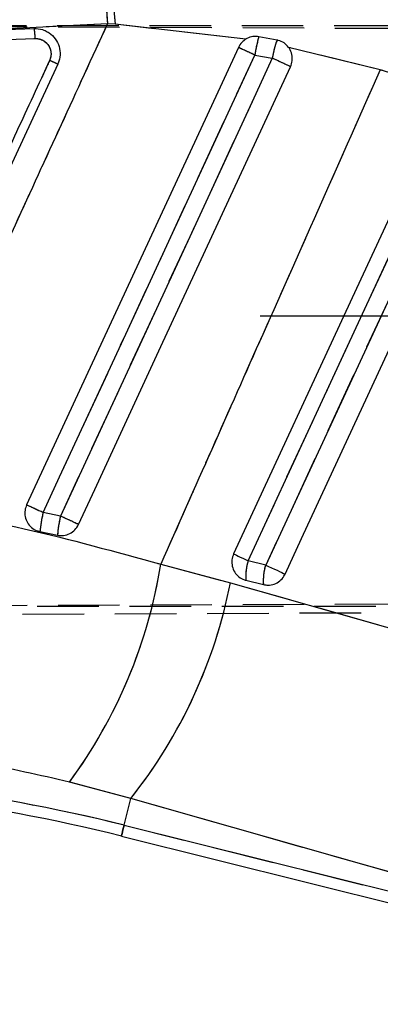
# Model space of a CAD drawing. Extents: x 33 to 407, y 68 to 265.
# Tile 15 of 20: x 195 to 202, y 227 to 248. Entities that reach past the tile are written whole.
import ezdxf

# ---------------------------------------------------------------- set-up
doc = ezdxf.new("R2010")
doc.units = 0
doc.linetypes.add('HIDDEN', pattern=[1.905, 1.27, -0.635])
doc.layers.get('0').update_dxf_attribs({"linetype": 'CONTINUOUS'})
doc.layers.add('FORMATO', color=179, linetype='CONTINUOUS')
doc.styles.add('SLDTEXTSTYLE0', font='TXT', dxfattribs={"width": 0.75})
doc.dimstyles.new('SLDDIMSTYLE1', dxfattribs={"dimtxt": 3.5, "dimasz": 3.302, "dimexe": 0, "dimexo": 0.0625, "dimgap": 0.875, "dimtad": 1, "dimdec": 0, "dimrnd": 1e-09, "dimzin": 12, "dimtxsty": 'SLDTEXTSTYLE0', "dimsah": 1, "dimcen": 0.09, "dimazin": 3, "dimtfac": 1, "dimtofl": 0, "dimtmove": 0, "dimatfit": 3, "dimtolj": 1, "dimtzin": 12})

# ---------------------------------------------------------------- blocks, each defined once
blk = doc.blocks.new('_D_1')
at = {"layer": 'FORMATO'}
for p, q in [((197.949, 253.376), (228.656, 253.376)), ((227.656, 253.376), (227.656, 197.023)), ((128.259, 197.023), (228.656, 197.023))]:
    blk.add_line(p, q, dxfattribs=at)
for points in [[(227.656, 253.376), (227.148, 250.074), (228.164, 250.074)], [(227.656, 197.023), (228.164, 200.325), (227.148, 200.325)]]:
    blk.add_solid(points, dxfattribs=at)
at = {"layer": 'FORMATO', "insert": (223.144, 220.06), "char_height": 3.5, "attachment_point": 1, "rotation": 90, "style": 'SLDTEXTSTYLE0'}
blk.add_mtext('56', dxfattribs=at)
blk = doc.blocks.new('_D_2')
at = {"layer": 'FORMATO'}
for p, q in [((64.297, 212.085), (64.297, 261.032)), ((219.732, 241.953), (219.732, 261.032)), ((219.732, 260.032), (64.297, 260.032))]:
    blk.add_line(p, q, dxfattribs=at)
for points in [[(64.297, 260.032), (67.599, 259.524), (67.599, 260.54)], [(219.732, 260.032), (216.43, 260.54), (216.43, 259.524)]]:
    blk.add_solid(points, dxfattribs=at)
at = {"layer": 'FORMATO', "insert": (134.318, 264.544), "char_height": 3.5, "attachment_point": 1, "style": 'SLDTEXTSTYLE0'}
blk.add_mtext('155', dxfattribs=at)
blk = doc.blocks.new('SW_CENTERMARKSYMBOL_2')
at = {"layer": 'FORMATO', "color": 0}
for p, q in [((0, 2.5), (0, 4.1)), ((0, 0), (0, 2.5)), ((-2.5, 0), (-4.1, 0)), ((0, 0), (-2.5, 0)), ((0, 0), (0, -2.5)), ((0, 0), (2.5, 0)), ((2.5, 0), (4.1, 0)), ((0, -2.5), (0, -4.1))]:
    blk.add_line(p, q, dxfattribs=at)

msp = doc.modelspace()

# ---------------------------------------------------------------- linework, layer by layer
at = {"color": 7, "linetype": 'HIDDEN'}
for p, q in [((159.3972, 247.7379), (204.719, 247.5545)), ((196.6133, 247.654), (193.7869, 247.5114)), ((196.7681, 247.6451), (196.6133, 247.654)), ((159.3783, 247.6206), (207.8628, 247.6206)), ((199.4647, 247.3364), (196.7681, 247.6451)), ((177.9618, 246.7024), (195.113, 247.3515)), ((202.2423, 246.705), (200.3495, 247.1694)), ((199.6525, 247.0105), (200.0135, 246.9448)), ((204.1126, 246.1144), (202.2423, 246.705)), ((195.6409, 237.49), (195.2829, 237.5623)), ((197.7109, 236.4951), (199.1489, 236.1139)), ((199.8765, 236.4789), (199.5152, 236.5689)), ((159.3974, 235.5034), (213.3612, 235.7218)), ((213.2751, 235.5374), (159.1261, 235.3017)), ((207.8628, 235.6206), (167.2922, 235.6206)), ((197.0911, 231.6571), (195.8271, 231.9981)), ((196.9537, 231.106), (197.0911, 231.6571)), ((207.9679, 228.5646), (197.0911, 231.6571)), ((196.9537, 231.106), (208.0788, 228.3322))]:
    msp.add_line(p, q, dxfattribs=at)
at = {"color": 7, "linetype": 'CONTINUOUS'}
for p, q in [((196.6133, 247.654), (193.7869, 247.5114)), ((196.7681, 247.6451), (196.6133, 247.654)), ((193.7869, 247.5114), (195.0895, 247.5608)), ((199.4647, 247.3364), (196.7681, 247.6451)), ((177.9618, 246.7024), (195.113, 247.3515)), ((200.1123, 247.3193), (199.7374, 247.3888)), ((202.2423, 246.705), (200.3495, 247.1694)), ((199.6525, 247.0105), (200.0135, 246.9448)), ((195.5846, 246.8209), (191.6614, 238.3449)), ((204.1126, 246.1144), (202.2423, 246.705)), ((195.6409, 237.49), (195.2829, 237.5623)), ((195.2179, 237.17), (195.5807, 237.0956)), ((197.7109, 236.4951), (199.1489, 236.1139)), ((199.8765, 236.4789), (199.5152, 236.5689)), ((199.4685, 236.1653), (199.8298, 236.0753)), ((197.0911, 231.6571), (195.8271, 231.9981)), ((196.9537, 231.106), (197.0911, 231.6571)), ((207.9679, 228.5646), (197.0911, 231.6571)), ((196.9537, 231.106), (208.0788, 228.3322)), ((196.8977, 230.8815), (208.1215, 228.0831))]:
    msp.add_line(p, q, dxfattribs=at)
at = {"color": 7, "linetype": 'CONTINUOUS', "flags": 128}
for points in [[(199.314, 247.1665), (198.9754, 246.4347), (197.6112, 243.487), (194.9421, 237.7193)], [(195.2829, 237.5623), (195.6237, 238.2993), (196.9871, 241.2473), (199.6525, 247.0105)], [(200.0135, 246.9448), (199.6727, 246.2078), (198.3093, 243.2598), (195.6409, 237.49)], [(196.0151, 237.3163), (196.3508, 238.0418), (197.7148, 240.9895), (200.3897, 246.7702)], [(203.4592, 245.8718), (203.118, 245.135), (201.7532, 242.1876), (199.2156, 236.7077)], [(199.5152, 236.5689), (199.8564, 237.3058), (201.2212, 240.2531), (203.7588, 245.733)], [(204.0937, 245.5859), (203.7525, 244.849), (202.3877, 241.9017), (199.8765, 236.4789)], [(200.2774, 236.2933), (200.6186, 237.0301), (201.9834, 239.9774), (204.4945, 245.4003)], [(199.2156, 236.7077), (199.2249, 236.7034), (199.2438, 236.6946), (199.2718, 236.6817), (199.3082, 236.6648), (199.352, 236.6445), (199.4021, 236.6213), (199.4569, 236.5959), (199.5152, 236.5689)], [(199.8765, 236.4789), (199.9366, 236.451), (199.9969, 236.4231), (200.0559, 236.3958), (200.1118, 236.3699), (200.1632, 236.3461), (200.2087, 236.3251), (200.2471, 236.3073), (200.2774, 236.2933)], [(199.1489, 236.1139), (208.7484, 233.3835), (210.0257, 233.02)]]:
    msp.add_lwpolyline(points, dxfattribs=at)
at = {"color": 7, "linetype": 'HIDDEN', "flags": 128}
for points in [[(195.2829, 237.5623), (195.6237, 238.2993), (196.9871, 241.2473), (199.6525, 247.0105)], [(200.0135, 246.9448), (199.6727, 246.2078), (198.3093, 243.2598), (195.6409, 237.49)], [(199.5152, 236.5689), (199.8564, 237.3058), (201.2212, 240.2531), (203.7588, 245.733)], [(204.0937, 245.5859), (203.7525, 244.849), (202.3877, 241.9017), (199.8765, 236.4789)], [(199.2156, 236.7077), (199.2249, 236.7034), (199.2438, 236.6946), (199.2718, 236.6817), (199.3082, 236.6648), (199.352, 236.6445), (199.4021, 236.6213), (199.4569, 236.5959), (199.5152, 236.5689)], [(199.8765, 236.4789), (199.9366, 236.451), (199.9969, 236.4231), (200.0559, 236.3958), (200.1118, 236.3699), (200.1632, 236.3461), (200.2087, 236.3251), (200.2471, 236.3073), (200.2774, 236.2933)], [(199.1489, 236.1139), (208.7484, 233.3835), (210.0257, 233.02)], [(196.9537, 231.106), (196.9293, 231.0079), (196.9118, 230.9377), (196.9013, 230.8956), (196.8977, 230.8815)]]:
    msp.add_lwpolyline(points, dxfattribs=at)
at = {"color": 8, "linetype": 'CONTINUOUS', "flags": 128}
msp.add_lwpolyline([(196.8977, 230.8815), (196.9013, 230.8956), (196.9118, 230.9377), (196.9293, 231.0079), (196.9537, 231.106)], dxfattribs=at)
at = {"color": 7, "linetype": 'CONTINUOUS'}
for centre, radius, start, end in [((218.5327, 249.574), 22.0033, 172.42763, 185.00614), ((220.6352, 249.6934), 23.9549, 173.32133, 184.90534), ((202.3076, 246.6132), 2.6846, 163.20782, 171.4906), ((202.0505, 246.6079), 2.0647, 159.84601, 170.60773), ((167.6094, 177.9326), 76.148, 65.114874, 65.395286), ((145.5213, 129.0362), 129.8917, 65.012773, 65.195696), ((165.9588, 174.3565), 69.6769, 65.111237, 65.419804), ((198.5032, 236.8275), 3.3031, 167.14589, 174.04798), ((198.0874, 236.9146), 2.5133, 166.76472, 175.86986), ((148.9077, 136.3454), 111.4192, 64.988881, 65.201045), ((187.5142, 238.1233), 10.3259, 323.61581, 350.92723), ((200.5111, 236.2492), 1.0459, 162.20009, 184.59901), ((200.8727, 236.1591), 1.0463, 162.20406, 184.5951), ((189.0004, 238.0961), 10.3402, 321.4855, 348.94835), ((188.2373, 196.1464), 36.0298, 76, 90), ((188.2373, 196.1464), 35.7985, 76, 90)]:
    msp.add_arc(centre, radius, start, end, dxfattribs=at)
at = {"color": 7, "linetype": 'HIDDEN'}
for centre, radius, start, end in [((218.5327, 249.574), 22.0033, 172.42763, 185.00614), ((220.6352, 249.6934), 23.9549, 173.32133, 184.90534), ((202.3076, 246.6132), 2.6846, 163.20782, 171.4906), ((202.0505, 246.6079), 2.0647, 159.84601, 170.60773), ((167.6094, 177.9326), 76.148, 65.114874, 65.395286), ((145.5213, 129.0362), 129.8917, 65.012773, 65.195696), ((165.9588, 174.3565), 69.6769, 65.111237, 65.419804), ((198.5032, 236.8275), 3.3031, 167.14589, 174.04798), ((198.0874, 236.9146), 2.5133, 166.76472, 175.86986), ((148.9077, 136.3454), 111.4192, 64.988881, 65.201045), ((187.5142, 238.1233), 10.3259, 323.61581, 350.92723), ((200.5111, 236.2492), 1.0459, 162.20009, 184.59901), ((200.8727, 236.1591), 1.0463, 162.20406, 184.5951), ((189.0004, 238.0961), 10.3402, 321.4855, 348.94835), ((188.2373, 196.1464), 36.0298, 76, 90)]:
    msp.add_arc(centre, radius, start, end, dxfattribs=at)
at = {"color": 7, "linetype": 'CONTINUOUS'}
for points, knots in [([(192.0838, 237.7835), (192.9598, 239.6906), (194.4709, 242.9801), (195.9793, 246.2709), (196.6133, 247.654)], [0, 0, 0, 0, 0.579719, 1, 1, 1, 1]), ([(195.0895, 247.5608), (195.1519, 247.5578), (195.2334, 247.5538), (195.3078, 247.5227), (195.3253, 247.5154)], [0, 0, 0, 0, 0.7657205, 1, 1, 1, 1]), ([(195.0895, 247.5608), (195.0912, 247.5583), (195.0948, 247.5531), (195.1007, 247.5201), (195.1057, 247.4748), (195.1101, 247.4178), (195.1119, 247.3771), (195.113, 247.3515)], [0, 0, 0, 0, 0.18895747, 0.4028068, 0.6180423, 0.75914346, 1, 1, 1, 1]), ([(195.3253, 247.5154), (195.354, 247.5005), (195.4348, 247.4585), (195.5425, 247.3496), (195.6213, 247.1892), (195.6417, 247.0116), (195.6143, 246.8876), (195.5876, 246.8277), (195.5847, 246.8211)], [0, 0, 0, 0, 0.1181452, 0.3326984, 0.5469813, 0.7606726, 0.9737081, 1, 1, 1, 1]), ([(195.113, 247.3515), (195.1155, 247.3516), (195.1537, 247.3529), (195.2285, 247.3419), (195.325, 247.291), (195.3993, 247.2111), (195.4424, 247.1114), (195.4524, 247.0017), (195.4289, 246.9335), (195.4171, 246.8995)], [0, 0, 0, 0, 0.0114465, 0.1768015, 0.3419392, 0.5066742, 0.6709848, 0.835827, 1, 1, 1, 1]), ([(199.4647, 247.3364), (199.4364, 247.3161), (199.3734, 247.2711), (199.3351, 247.2036), (199.314, 247.1665)], [0, 0, 0, 0, 0.4504802, 1, 1, 1, 1]), ([(199.7374, 247.3888), (199.6963, 247.3921), (199.6111, 247.399), (199.5188, 247.368), (199.4728, 247.3411), (199.4647, 247.3364)], [0, 0, 0, 0, 0.4349817, 0.9007537, 1, 1, 1, 1]), ([(200.3495, 247.1694), (200.32, 247.202), (200.261, 247.2671), (200.1707, 247.3065), (200.1202, 247.3175), (200.1123, 247.3193)], [0, 0, 0, 0, 0.4572799, 0.9144574, 1, 1, 1, 1]), ([(200.3897, 246.7702), (200.4037, 246.8098), (200.4327, 246.8913), (200.4235, 247.0241), (200.3865, 247.1169), (200.3554, 247.1611), (200.3495, 247.1694)], [0, 0, 0, 0, 0.2976353, 0.6126134, 0.9272911, 1, 1, 1, 1]), ([(195.4171, 246.8995), (195.3603, 246.7767), (195.0761, 246.1626), (193.8827, 243.5834), (192.6324, 240.8812), (191.6094, 238.6704), (191.4957, 238.4247)], [0, 0, 0, 0, 0.0434773, 0.2173876, 0.9130283, 1, 1, 1, 1]), ([(195.5847, 246.8211), (195.5823, 246.8224), (195.5775, 246.8248), (195.5395, 246.8428), (195.4846, 246.8684), (195.4396, 246.8893), (195.4172, 246.8997)], [0, 0, 0, 0, 0.250001, 0.500005, 0.749993, 1, 1, 1, 1]), ([(202.2423, 246.705), (201.433, 244.8832), (199.9213, 241.4804), (198.4121, 238.0766), (197.7109, 236.4951)], [0, 0, 0, 0, 0.5353792, 1, 1, 1, 1]), ([(192.0838, 237.7835), (193.0248, 237.6116), (194.928, 237.2639), (196.7763, 236.7533), (197.7109, 236.4951)], [0, 0, 0, 0, 0.4943857, 1, 1, 1, 1]), ([(194.9421, 237.7193), (194.9291, 237.6837), (194.901, 237.6064), (194.9059, 237.4773), (194.9528, 237.3515), (195.0393, 237.2491), (195.1346, 237.1914), (195.1975, 237.1752), (195.2179, 237.17)], [0, 0, 0, 0, 0.1604665, 0.3483234, 0.5360139, 0.7232764, 0.9100899, 1, 1, 1, 1]), ([(195.5807, 237.0956), (195.6229, 237.0911), (195.7091, 237.0818), (195.8362, 237.1224), (195.9444, 237.2006), (195.996, 237.2752), (196.0148, 237.3157), (196.0151, 237.3163)], [0, 0, 0, 0, 0.2420168, 0.4928361, 0.744208, 0.9961959, 1, 1, 1, 1]), ([(199.2156, 236.7077), (199.2013, 236.6672), (199.1722, 236.585), (199.1816, 236.4517), (199.2317, 236.3288), (199.3201, 236.2304), (199.4068, 236.1824), (199.4585, 236.1681), (199.4685, 236.1653)], [0, 0, 0, 0, 0.1858252, 0.3777942, 0.5697673, 0.761732, 0.9537049, 1, 1, 1, 1]), ([(199.8298, 236.0753), (199.8614, 236.0698), (199.9358, 236.0571), (200.0557, 236.0803), (200.1714, 236.1456), (200.2426, 236.2251), (200.27, 236.2788), (200.2774, 236.2933)], [0, 0, 0, 0, 0.1794695, 0.42293384, 0.6663966, 0.90986108, 1, 1, 1, 1]), ([(195.8271, 231.9981), (195.2117, 232.1391), (193.9614, 232.4256), (192.6708, 232.5617), (192.0155, 232.6308)], [0, 0, 0, 0, 0.4922508, 1, 1, 1, 1])]:
    msp.add_open_spline(points, degree=3, knots=knots, dxfattribs=at)
at = {"color": 7, "linetype": 'HIDDEN'}
for points, knots in [([(192.0838, 237.7835), (192.9598, 239.6906), (194.4709, 242.9801), (195.9793, 246.2709), (196.6133, 247.654)], [0, 0, 0, 0, 0.579719, 1, 1, 1, 1]), ([(195.0895, 247.5608), (195.0912, 247.5583), (195.0948, 247.5531), (195.1007, 247.5201), (195.1057, 247.4748), (195.1101, 247.4178), (195.1119, 247.3771), (195.113, 247.3515)], [0, 0, 0, 0, 0.18895747, 0.4028068, 0.6180423, 0.75914346, 1, 1, 1, 1]), ([(195.113, 247.3515), (195.1155, 247.3516), (195.1537, 247.3529), (195.2285, 247.3419), (195.325, 247.291), (195.3993, 247.2111), (195.4424, 247.1114), (195.4524, 247.0017), (195.4289, 246.9335), (195.4171, 246.8995)], [0, 0, 0, 0, 0.0114465, 0.1768015, 0.3419392, 0.5066742, 0.6709848, 0.835827, 1, 1, 1, 1]), ([(195.4171, 246.8995), (195.3603, 246.7767), (195.0761, 246.1626), (193.8827, 243.5834), (192.6324, 240.8812), (191.6094, 238.6704), (191.4957, 238.4247)], [0, 0, 0, 0, 0.0434773, 0.2173876, 0.9130283, 1, 1, 1, 1]), ([(195.5849, 246.8215), (195.5825, 246.8227), (195.5776, 246.8251), (195.5395, 246.8429), (195.4845, 246.8683), (195.4395, 246.889), (195.417, 246.8993)], [0, 0, 0, 0, 0.2500015, 0.4999975, 0.7499888, 1, 1, 1, 1]), ([(202.2423, 246.705), (201.433, 244.8832), (199.9213, 241.4804), (198.4121, 238.0766), (197.7109, 236.4951)], [0, 0, 0, 0, 0.5353792, 1, 1, 1, 1]), ([(192.0838, 237.7835), (193.0248, 237.6116), (194.928, 237.2639), (196.7763, 236.7533), (197.7109, 236.4951)], [0, 0, 0, 0, 0.4943857, 1, 1, 1, 1]), ([(195.8271, 231.9981), (195.2117, 232.1391), (193.9614, 232.4256), (192.6708, 232.5617), (192.0155, 232.6308)], [0, 0, 0, 0, 0.4922508, 1, 1, 1, 1])]:
    msp.add_open_spline(points, degree=3, knots=knots, dxfattribs=at)

# ---------------------------------------------------------------- block references
at = {"layer": 'FORMATO'}
msp.add_blockref('SW_CENTERMARKSYMBOL_2', (203.8628, 241.6206), dxfattribs=at)

# ---------------------------------------------------------------- dimensions: what is measured, and where the dimension line sits
dim = msp.add_linear_dim(base=(64.2972, 260.032), p1=(219.7319, 240.9528), p2=(64.2972, 211.0852), dimstyle='SLDDIMSTYLE1', dxfattribs=at)
dim.commit()
dim.dimension.update_dxf_attribs({"geometry": '_D_2', "text_midpoint": (138.1972, 260.032), "dimtype": 160})
dim = msp.add_linear_dim(base=(227.6555, 197.0229), p1=(196.9493, 253.3764), p2=(127.2588, 197.0229), angle=90, dimstyle='SLDDIMSTYLE1', dxfattribs=at)
dim.commit()
dim.dimension.update_dxf_attribs({"geometry": '_D_1', "text_midpoint": (227.6555, 222.6461), "dimtype": 160})

doc.saveas('drawing.dxf')
